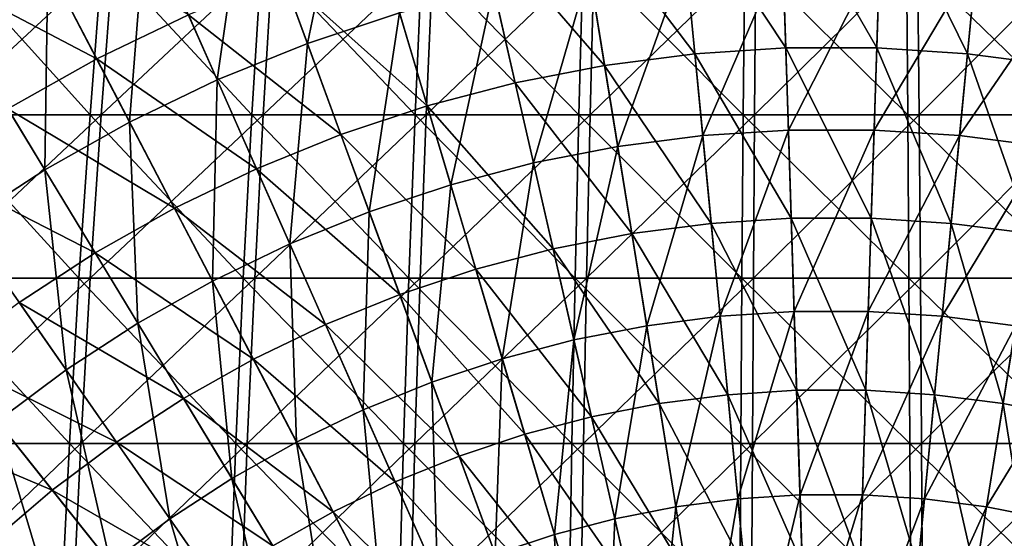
# Model space of a CAD drawing. Header units: millimetres. Extents: x -80 to 80, y -80 to 80.
# Tile 111 of 170: x -16 to 4, y 19 to 29. Entities that reach past the tile are written whole.
import ezdxf

# ---------------------------------------------------------------- set-up
doc = ezdxf.new("R2010")
doc.units = ezdxf.units.MM
doc.header["$LTSCALE"] = 13.670324
for name, color, linetype in [('1', 7, 'CONTINUOUS'), ('12', 7, 'CONTINUOUS'), ('2', 7, 'CONTINUOUS'), ('4', 7, 'CONTINUOUS')]:
    doc.layers.add(name, color=color, linetype=linetype)

msp = doc.modelspace()

# ---------------------------------------------------------------- linework, layer by layer
at = {"layer": '1', "color": 7, "linetype": 'Continuous'}
for points in [[(-14.772, 27.362, 73.71), (-14.523, 30.615, 72.469), (-18.021, 27.362, 72.983), (-14.772, 27.362, 73.71)], [(-18.021, 27.362, 72.983), (-14.523, 30.615, 72.469), (-17.718, 30.615, 71.755), (-18.021, 27.362, 72.983)], [(-11.494, 27.362, 74.292), (-11.3, 30.615, 73.041), (-14.772, 27.362, 73.71), (-11.494, 27.362, 74.292)], [(-14.772, 27.362, 73.71), (-11.3, 30.615, 73.041), (-14.523, 30.615, 72.469), (-14.772, 27.362, 73.71)], [(-8.193, 27.362, 74.728), (-8.055, 30.615, 73.47), (-11.494, 27.362, 74.292), (-8.193, 27.362, 74.728)], [(-11.494, 27.362, 74.292), (-8.055, 30.615, 73.47), (-11.3, 30.615, 73.041), (-11.494, 27.362, 74.292)], [(-4.876, 27.362, 75.017), (-4.794, 30.615, 73.755), (-8.193, 27.362, 74.728), (-4.876, 27.362, 75.017)], [(-8.193, 27.362, 74.728), (-4.794, 30.615, 73.755), (-8.055, 30.615, 73.47), (-8.193, 27.362, 74.728)], [(-1.55, 27.362, 75.159), (-1.524, 30.615, 73.895), (-4.876, 27.362, 75.017), (-1.55, 27.362, 75.159)], [(-4.876, 27.362, 75.017), (-1.524, 30.615, 73.895), (-4.794, 30.615, 73.755), (-4.876, 27.362, 75.017)], [(1.779, 27.362, 75.154), (1.749, 30.615, 73.89), (-1.55, 27.362, 75.159), (1.779, 27.362, 75.154)], [(-1.55, 27.362, 75.159), (1.749, 30.615, 73.89), (-1.524, 30.615, 73.895), (-1.55, 27.362, 75.159)], [(1.779, 27.362, 75.154), (5.019, 30.615, 73.74), (1.749, 30.615, 73.89), (1.779, 27.362, 75.154)], [(5.105, 27.362, 75.002), (5.019, 30.615, 73.74), (1.779, 27.362, 75.154), (5.105, 27.362, 75.002)], [(-14.992, 24.056, 74.81), (-14.772, 27.362, 73.71), (-18.29, 24.056, 74.073), (-14.992, 24.056, 74.81)], [(-18.29, 24.056, 74.073), (-14.772, 27.362, 73.71), (-18.021, 27.362, 72.983), (-18.29, 24.056, 74.073)], [(-11.665, 24.056, 75.4), (-11.494, 27.362, 74.292), (-14.992, 24.056, 74.81), (-11.665, 24.056, 75.4)], [(-14.992, 24.056, 74.81), (-11.494, 27.362, 74.292), (-14.772, 27.362, 73.71), (-14.992, 24.056, 74.81)], [(-8.315, 24.056, 75.843), (-8.193, 27.362, 74.728), (-11.665, 24.056, 75.4), (-8.315, 24.056, 75.843)], [(-11.665, 24.056, 75.4), (-8.193, 27.362, 74.728), (-11.494, 27.362, 74.292), (-11.665, 24.056, 75.4)], [(-4.949, 24.056, 76.137), (-4.876, 27.362, 75.017), (-8.315, 24.056, 75.843), (-4.949, 24.056, 76.137)], [(-8.315, 24.056, 75.843), (-4.876, 27.362, 75.017), (-8.193, 27.362, 74.728), (-8.315, 24.056, 75.843)], [(-1.573, 24.056, 76.281), (-1.55, 27.362, 75.159), (-4.949, 24.056, 76.137), (-1.573, 24.056, 76.281)], [(-4.949, 24.056, 76.137), (-1.55, 27.362, 75.159), (-4.876, 27.362, 75.017), (-4.949, 24.056, 76.137)], [(1.806, 24.056, 76.276), (1.779, 27.362, 75.154), (-1.573, 24.056, 76.281), (1.806, 24.056, 76.276)], [(-1.573, 24.056, 76.281), (1.779, 27.362, 75.154), (-1.55, 27.362, 75.159), (-1.573, 24.056, 76.281)], [(1.806, 24.056, 76.276), (5.105, 27.362, 75.002), (1.779, 27.362, 75.154), (1.806, 24.056, 76.276)], [(5.182, 24.056, 76.121), (5.105, 27.362, 75.002), (1.806, 24.056, 76.276), (5.182, 24.056, 76.121)], [(-15.184, 20.706, 75.768), (-14.992, 24.056, 74.81), (-18.524, 20.706, 75.021), (-15.184, 20.706, 75.768)], [(-18.524, 20.706, 75.021), (-14.992, 24.056, 74.81), (-18.29, 24.056, 74.073), (-18.524, 20.706, 75.021)], [(-11.815, 20.706, 76.366), (-11.665, 24.056, 75.4), (-15.184, 20.706, 75.768), (-11.815, 20.706, 76.366)], [(-15.184, 20.706, 75.768), (-11.665, 24.056, 75.4), (-14.992, 24.056, 74.81), (-15.184, 20.706, 75.768)], [(-8.422, 20.706, 76.814), (-8.315, 24.056, 75.843), (-11.815, 20.706, 76.366), (-8.422, 20.706, 76.814)], [(-11.815, 20.706, 76.366), (-8.315, 24.056, 75.843), (-11.665, 24.056, 75.4), (-11.815, 20.706, 76.366)], [(-5.012, 20.706, 77.111), (-4.949, 24.056, 76.137), (-8.422, 20.706, 76.814), (-5.012, 20.706, 77.111)], [(-8.422, 20.706, 76.814), (-4.949, 24.056, 76.137), (-8.315, 24.056, 75.843), (-8.422, 20.706, 76.814)], [(-1.593, 20.706, 77.258), (-1.573, 24.056, 76.281), (-5.012, 20.706, 77.111), (-1.593, 20.706, 77.258)], [(-5.012, 20.706, 77.111), (-1.573, 24.056, 76.281), (-4.949, 24.056, 76.137), (-5.012, 20.706, 77.111)], [(1.829, 20.706, 77.252), (1.806, 24.056, 76.276), (-1.593, 20.706, 77.258), (1.829, 20.706, 77.252)], [(-1.593, 20.706, 77.258), (1.806, 24.056, 76.276), (-1.573, 24.056, 76.281), (-1.593, 20.706, 77.258)], [(1.829, 20.706, 77.252), (5.182, 24.056, 76.121), (1.806, 24.056, 76.276), (1.829, 20.706, 77.252)], [(5.248, 20.706, 77.096), (5.182, 24.056, 76.121), (1.829, 20.706, 77.252), (5.248, 20.706, 77.096)], [(-15.347, 17.315, 76.581), (-15.184, 20.706, 75.768), (-18.723, 17.315, 75.826), (-15.347, 17.315, 76.581)], [(-18.723, 17.315, 75.826), (-15.184, 20.706, 75.768), (-18.524, 20.706, 75.021), (-18.723, 17.315, 75.826)], [(-11.942, 17.315, 77.185), (-11.815, 20.706, 76.366), (-15.347, 17.315, 76.581), (-11.942, 17.315, 77.185)], [(-15.347, 17.315, 76.581), (-11.815, 20.706, 76.366), (-15.184, 20.706, 75.768), (-15.347, 17.315, 76.581)], [(-8.512, 17.315, 77.638), (-8.422, 20.706, 76.814), (-11.942, 17.315, 77.185), (-8.512, 17.315, 77.638)], [(-11.942, 17.315, 77.185), (-8.422, 20.706, 76.814), (-11.815, 20.706, 76.366), (-11.942, 17.315, 77.185)], [(-5.066, 17.315, 77.939), (-5.012, 20.706, 77.111), (-8.512, 17.315, 77.638), (-5.066, 17.315, 77.939)], [(-8.512, 17.315, 77.638), (-5.012, 20.706, 77.111), (-8.422, 20.706, 76.814), (-8.512, 17.315, 77.638)], [(-1.61, 17.315, 78.087), (-1.593, 20.706, 77.258), (-5.066, 17.315, 77.939), (-1.61, 17.315, 78.087)], [(-5.066, 17.315, 77.939), (-1.593, 20.706, 77.258), (-5.012, 20.706, 77.111), (-5.066, 17.315, 77.939)], [(1.849, 17.315, 78.082), (1.829, 20.706, 77.252), (-1.61, 17.315, 78.087), (1.849, 17.315, 78.082)], [(-1.61, 17.315, 78.087), (1.829, 20.706, 77.252), (-1.593, 20.706, 77.258), (-1.61, 17.315, 78.087)], [(1.849, 17.315, 78.082), (5.248, 20.706, 77.096), (1.829, 20.706, 77.252), (1.849, 17.315, 78.082)], [(5.304, 17.315, 77.923), (5.248, 20.706, 77.096), (1.849, 17.315, 78.082), (5.304, 17.315, 77.923)]]:
    msp.add_3dface(points, dxfattribs=at)
at = {"layer": '12', "color": 42, "linetype": 'Continuous', "true_color": 0xd9ad06}
for points in [[(-11.836, 32.162, 72.496), (-9.751, 32.855, 72.496), (-10.6, 28.804, 73.797), (-11.836, 32.162, 72.496)], [(-10.6, 28.804, 73.797), (-9.751, 32.855, 72.496), (-8.733, 29.424, 73.797), (-10.6, 28.804, 73.797)], [(-13.872, 31.338, 72.496), (-11.836, 32.162, 72.496), (-12.424, 28.065, 73.797), (-13.872, 31.338, 72.496)], [(-12.424, 28.065, 73.797), (-11.836, 32.162, 72.496), (-10.6, 28.804, 73.797), (-12.424, 28.065, 73.797)], [(-15.852, 30.385, 72.496), (-13.872, 31.338, 72.496), (-14.196, 27.212, 73.797), (-15.852, 30.385, 72.496)], [(-14.196, 27.212, 73.797), (-13.872, 31.338, 72.496), (-12.424, 28.065, 73.797), (-14.196, 27.212, 73.797)], [(-4.898, 30.299, 73.797), (-2.947, 30.55, 73.797), (-4.319, 26.716, 74.951), (-4.898, 30.299, 73.797)], [(-4.319, 26.716, 74.951), (-2.947, 30.55, 73.797), (-2.599, 26.938, 74.951), (-4.319, 26.716, 74.951)], [(-2.947, 30.55, 73.797), (-0.984, 30.676, 73.797), (-2.599, 26.938, 74.951), (-2.947, 30.55, 73.797)], [(-2.599, 26.938, 74.951), (-0.984, 30.676, 73.797), (-0.867, 27.049, 74.951), (-2.599, 26.938, 74.951)], [(-0.984, 30.676, 73.797), (0.984, 30.676, 73.797), (-0.867, 27.049, 74.951), (-0.984, 30.676, 73.797)], [(-0.867, 27.049, 74.951), (0.984, 30.676, 73.797), (0.867, 27.049, 74.951), (-0.867, 27.049, 74.951)], [(0.984, 30.676, 73.797), (2.947, 30.55, 73.797), (0.867, 27.049, 74.951), (0.984, 30.676, 73.797)], [(0.867, 27.049, 74.951), (2.947, 30.55, 73.797), (2.599, 26.938, 74.951), (0.867, 27.049, 74.951)], [(2.947, 30.55, 73.797), (4.898, 30.299, 73.797), (2.599, 26.938, 74.951), (2.947, 30.55, 73.797)], [(-17.766, 29.307, 72.496), (-15.852, 30.385, 72.496), (-15.911, 26.246, 73.797), (-17.766, 29.307, 72.496)], [(-15.911, 26.246, 73.797), (-15.852, 30.385, 72.496), (-14.196, 27.212, 73.797), (-15.911, 26.246, 73.797)], [(-6.83, 29.923, 73.797), (-4.898, 30.299, 73.797), (-6.022, 26.385, 74.951), (-6.83, 29.923, 73.797)], [(-6.022, 26.385, 74.951), (-4.898, 30.299, 73.797), (-4.319, 26.716, 74.951), (-6.022, 26.385, 74.951)], [(2.599, 26.938, 74.951), (4.898, 30.299, 73.797), (4.319, 26.716, 74.951), (2.599, 26.938, 74.951)], [(-8.733, 29.424, 73.797), (-6.83, 29.923, 73.797), (-7.7, 25.945, 74.951), (-8.733, 29.424, 73.797)], [(-7.7, 25.945, 74.951), (-6.83, 29.923, 73.797), (-6.022, 26.385, 74.951), (-7.7, 25.945, 74.951)], [(-17.559, 25.173, 73.797), (-17.766, 29.307, 72.496), (-15.911, 26.246, 73.797), (-17.559, 25.173, 73.797)], [(-10.6, 28.804, 73.797), (-8.733, 29.424, 73.797), (-9.347, 25.398, 74.951), (-10.6, 28.804, 73.797)], [(-9.347, 25.398, 74.951), (-8.733, 29.424, 73.797), (-7.7, 25.945, 74.951), (-9.347, 25.398, 74.951)], [(-12.424, 28.065, 73.797), (-10.6, 28.804, 73.797), (-10.955, 24.747, 74.951), (-12.424, 28.065, 73.797)], [(-10.955, 24.747, 74.951), (-10.6, 28.804, 73.797), (-9.347, 25.398, 74.951), (-10.955, 24.747, 74.951)], [(-14.196, 27.212, 73.797), (-12.424, 28.065, 73.797), (-12.518, 23.994, 74.951), (-14.196, 27.212, 73.797)], [(-12.518, 23.994, 74.951), (-12.424, 28.065, 73.797), (-10.955, 24.747, 74.951), (-12.518, 23.994, 74.951)], [(-15.911, 26.246, 73.797), (-14.196, 27.212, 73.797), (-14.029, 23.143, 74.951), (-15.911, 26.246, 73.797)], [(-14.029, 23.143, 74.951), (-14.196, 27.212, 73.797), (-12.518, 23.994, 74.951), (-14.029, 23.143, 74.951)], [(-4.319, 26.716, 74.951), (-2.599, 26.938, 74.951), (-3.733, 23.091, 75.957), (-4.319, 26.716, 74.951)], [(-3.733, 23.091, 75.957), (-2.599, 26.938, 74.951), (-2.246, 23.283, 75.957), (-3.733, 23.091, 75.957)], [(-2.599, 26.938, 74.951), (-0.867, 27.049, 74.951), (-2.246, 23.283, 75.957), (-2.599, 26.938, 74.951)], [(-2.246, 23.283, 75.957), (-0.867, 27.049, 74.951), (-0.75, 23.379, 75.957), (-2.246, 23.283, 75.957)], [(-0.867, 27.049, 74.951), (0.867, 27.049, 74.951), (-0.75, 23.379, 75.957), (-0.867, 27.049, 74.951)], [(-0.75, 23.379, 75.957), (0.867, 27.049, 74.951), (0.75, 23.379, 75.957), (-0.75, 23.379, 75.957)], [(0.867, 27.049, 74.951), (2.599, 26.938, 74.951), (0.75, 23.379, 75.957), (0.867, 27.049, 74.951)], [(0.75, 23.379, 75.957), (2.599, 26.938, 74.951), (2.246, 23.283, 75.957), (0.75, 23.379, 75.957)], [(2.599, 26.938, 74.951), (4.319, 26.716, 74.951), (2.246, 23.283, 75.957), (2.599, 26.938, 74.951)], [(-6.022, 26.385, 74.951), (-4.319, 26.716, 74.951), (-5.205, 22.804, 75.957), (-6.022, 26.385, 74.951)], [(-5.205, 22.804, 75.957), (-4.319, 26.716, 74.951), (-3.733, 23.091, 75.957), (-5.205, 22.804, 75.957)], [(2.246, 23.283, 75.957), (4.319, 26.716, 74.951), (3.733, 23.091, 75.957), (2.246, 23.283, 75.957)], [(-7.7, 25.945, 74.951), (-6.022, 26.385, 74.951), (-6.655, 22.424, 75.957), (-7.7, 25.945, 74.951)], [(-6.655, 22.424, 75.957), (-6.022, 26.385, 74.951), (-5.205, 22.804, 75.957), (-6.655, 22.424, 75.957)], [(-17.559, 25.173, 73.797), (-15.911, 26.246, 73.797), (-15.483, 22.197, 74.951), (-17.559, 25.173, 73.797)], [(-15.483, 22.197, 74.951), (-15.911, 26.246, 73.797), (-14.029, 23.143, 74.951), (-15.483, 22.197, 74.951)], [(-9.347, 25.398, 74.951), (-7.7, 25.945, 74.951), (-8.078, 21.951, 75.957), (-9.347, 25.398, 74.951)], [(-8.078, 21.951, 75.957), (-7.7, 25.945, 74.951), (-6.655, 22.424, 75.957), (-8.078, 21.951, 75.957)], [(-10.955, 24.747, 74.951), (-9.347, 25.398, 74.951), (-9.468, 21.389, 75.957), (-10.955, 24.747, 74.951)], [(-9.468, 21.389, 75.957), (-9.347, 25.398, 74.951), (-8.078, 21.951, 75.957), (-9.468, 21.389, 75.957)], [(-16.874, 21.159, 74.951), (-17.559, 25.173, 73.797), (-15.483, 22.197, 74.951), (-16.874, 21.159, 74.951)], [(-12.518, 23.994, 74.951), (-10.955, 24.747, 74.951), (-10.819, 20.738, 75.957), (-12.518, 23.994, 74.951)], [(-10.819, 20.738, 75.957), (-10.955, 24.747, 74.951), (-9.468, 21.389, 75.957), (-10.819, 20.738, 75.957)], [(-14.029, 23.143, 74.951), (-12.518, 23.994, 74.951), (-12.126, 20.002, 75.957), (-14.029, 23.143, 74.951)], [(-12.126, 20.002, 75.957), (-12.518, 23.994, 74.951), (-10.819, 20.738, 75.957), (-12.126, 20.002, 75.957)], [(-2.246, 23.283, 75.957), (-0.75, 23.379, 75.957), (-1.89, 19.59, 76.814), (-2.246, 23.283, 75.957)], [(-1.89, 19.59, 76.814), (-0.75, 23.379, 75.957), (-0.631, 19.67, 76.814), (-1.89, 19.59, 76.814)], [(-0.75, 23.379, 75.957), (0.75, 23.379, 75.957), (-0.631, 19.67, 76.814), (-0.75, 23.379, 75.957)], [(-0.631, 19.67, 76.814), (0.75, 23.379, 75.957), (0.631, 19.67, 76.814), (-0.631, 19.67, 76.814)], [(0.75, 23.379, 75.957), (2.246, 23.283, 75.957), (0.631, 19.67, 76.814), (0.75, 23.379, 75.957)], [(-15.483, 22.197, 74.951), (-14.029, 23.143, 74.951), (-13.382, 19.184, 75.957), (-15.483, 22.197, 74.951)], [(-13.382, 19.184, 75.957), (-14.029, 23.143, 74.951), (-12.126, 20.002, 75.957), (-13.382, 19.184, 75.957)], [(-3.733, 23.091, 75.957), (-2.246, 23.283, 75.957), (-3.141, 19.428, 76.814), (-3.733, 23.091, 75.957)], [(-3.141, 19.428, 76.814), (-2.246, 23.283, 75.957), (-1.89, 19.59, 76.814), (-3.141, 19.428, 76.814)], [(0.631, 19.67, 76.814), (2.246, 23.283, 75.957), (1.89, 19.59, 76.814), (0.631, 19.67, 76.814)], [(2.246, 23.283, 75.957), (3.733, 23.091, 75.957), (1.89, 19.59, 76.814), (2.246, 23.283, 75.957)], [(-5.205, 22.804, 75.957), (-3.733, 23.091, 75.957), (-4.379, 19.187, 76.814), (-5.205, 22.804, 75.957)], [(-4.379, 19.187, 76.814), (-3.733, 23.091, 75.957), (-3.141, 19.428, 76.814), (-4.379, 19.187, 76.814)], [(1.89, 19.59, 76.814), (3.733, 23.091, 75.957), (3.141, 19.428, 76.814), (1.89, 19.59, 76.814)], [(3.733, 23.091, 75.957), (5.205, 22.804, 75.957), (3.141, 19.428, 76.814), (3.733, 23.091, 75.957)], [(-6.655, 22.424, 75.957), (-5.205, 22.804, 75.957), (-5.6, 18.867, 76.814), (-6.655, 22.424, 75.957)], [(-5.6, 18.867, 76.814), (-5.205, 22.804, 75.957), (-4.379, 19.187, 76.814), (-5.6, 18.867, 76.814)], [(3.141, 19.428, 76.814), (5.205, 22.804, 75.957), (4.379, 19.187, 76.814), (3.141, 19.428, 76.814)], [(-8.078, 21.951, 75.957), (-6.655, 22.424, 75.957), (-6.797, 18.47, 76.814), (-8.078, 21.951, 75.957)], [(-6.797, 18.47, 76.814), (-6.655, 22.424, 75.957), (-5.6, 18.867, 76.814), (-6.797, 18.47, 76.814)], [(-16.874, 21.159, 74.951), (-15.483, 22.197, 74.951), (-14.584, 18.288, 75.957), (-16.874, 21.159, 74.951)], [(-14.584, 18.288, 75.957), (-15.483, 22.197, 74.951), (-13.382, 19.184, 75.957), (-14.584, 18.288, 75.957)], [(-9.468, 21.389, 75.957), (-8.078, 21.951, 75.957), (-7.966, 17.996, 76.814), (-9.468, 21.389, 75.957)], [(-7.966, 17.996, 76.814), (-8.078, 21.951, 75.957), (-6.797, 18.47, 76.814), (-7.966, 17.996, 76.814)], [(-10.819, 20.738, 75.957), (-9.468, 21.389, 75.957), (-9.103, 17.449, 76.814), (-10.819, 20.738, 75.957)], [(-9.103, 17.449, 76.814), (-9.468, 21.389, 75.957), (-7.966, 17.996, 76.814), (-9.103, 17.449, 76.814)], [(-18.195, 20.034, 74.951), (-16.874, 21.159, 74.951), (-15.726, 17.316, 75.957), (-18.195, 20.034, 74.951)], [(-15.726, 17.316, 75.957), (-16.874, 21.159, 74.951), (-14.584, 18.288, 75.957), (-15.726, 17.316, 75.957)], [(-12.126, 20.002, 75.957), (-10.819, 20.738, 75.957), (-10.202, 16.83, 76.814), (-12.126, 20.002, 75.957)], [(-10.202, 16.83, 76.814), (-10.819, 20.738, 75.957), (-9.103, 17.449, 76.814), (-10.202, 16.83, 76.814)], [(-16.803, 16.273, 75.957), (-18.195, 20.034, 74.951), (-15.726, 17.316, 75.957), (-16.803, 16.273, 75.957)], [(-13.382, 19.184, 75.957), (-12.126, 20.002, 75.957), (-11.26, 16.141, 76.814), (-13.382, 19.184, 75.957)], [(-11.26, 16.141, 76.814), (-12.126, 20.002, 75.957), (-10.202, 16.83, 76.814), (-11.26, 16.141, 76.814)], [(-3.141, 19.428, 76.814), (-1.89, 19.59, 76.814), (-2.544, 15.734, 77.52), (-3.141, 19.428, 76.814)], [(-2.544, 15.734, 77.52), (-1.89, 19.59, 76.814), (-1.53, 15.865, 77.52), (-2.544, 15.734, 77.52)], [(-1.89, 19.59, 76.814), (-0.631, 19.67, 76.814), (-1.53, 15.865, 77.52), (-1.89, 19.59, 76.814)], [(-1.53, 15.865, 77.52), (-0.631, 19.67, 76.814), (-0.511, 15.93, 77.52), (-1.53, 15.865, 77.52)], [(-0.631, 19.67, 76.814), (0.631, 19.67, 76.814), (-0.511, 15.93, 77.52), (-0.631, 19.67, 76.814)], [(-0.511, 15.93, 77.52), (0.631, 19.67, 76.814), (0.511, 15.93, 77.52), (-0.511, 15.93, 77.52)], [(0.631, 19.67, 76.814), (1.89, 19.59, 76.814), (0.511, 15.93, 77.52), (0.631, 19.67, 76.814)], [(0.511, 15.93, 77.52), (1.89, 19.59, 76.814), (1.53, 15.865, 77.52), (0.511, 15.93, 77.52)], [(1.89, 19.59, 76.814), (3.141, 19.428, 76.814), (1.53, 15.865, 77.52), (1.89, 19.59, 76.814)], [(-4.379, 19.187, 76.814), (-3.141, 19.428, 76.814), (-3.547, 15.539, 77.52), (-4.379, 19.187, 76.814)], [(-3.547, 15.539, 77.52), (-3.141, 19.428, 76.814), (-2.544, 15.734, 77.52), (-3.547, 15.539, 77.52)], [(1.53, 15.865, 77.52), (3.141, 19.428, 76.814), (2.544, 15.734, 77.52), (1.53, 15.865, 77.52)], [(3.141, 19.428, 76.814), (4.379, 19.187, 76.814), (2.544, 15.734, 77.52), (3.141, 19.428, 76.814)], [(-14.584, 18.288, 75.957), (-13.382, 19.184, 75.957), (-12.271, 15.387, 76.814), (-14.584, 18.288, 75.957)], [(-12.271, 15.387, 76.814), (-13.382, 19.184, 75.957), (-11.26, 16.141, 76.814), (-12.271, 15.387, 76.814)], [(-5.6, 18.867, 76.814), (-4.379, 19.187, 76.814), (-4.535, 15.28, 77.52), (-5.6, 18.867, 76.814)], [(-4.535, 15.28, 77.52), (-4.379, 19.187, 76.814), (-3.547, 15.539, 77.52), (-4.535, 15.28, 77.52)], [(2.544, 15.734, 77.52), (4.379, 19.187, 76.814), (3.547, 15.539, 77.52), (2.544, 15.734, 77.52)], [(-6.797, 18.47, 76.814), (-5.6, 18.867, 76.814), (-5.505, 14.958, 77.52), (-6.797, 18.47, 76.814)], [(-5.505, 14.958, 77.52), (-5.6, 18.867, 76.814), (-4.535, 15.28, 77.52), (-5.505, 14.958, 77.52)]]:
    msp.add_3dface(points, dxfattribs=at)
at = {"layer": '2', "color": 7, "linetype": 'Continuous'}
for points in [[(-17.937, 30.615, -71.701), (-14.997, 27.362, -73.664), (-18.244, 27.362, -72.928), (-17.937, 30.615, -71.701)], [(-14.745, 30.615, -72.425), (-14.997, 27.362, -73.664), (-17.937, 30.615, -71.701), (-14.745, 30.615, -72.425)], [(-14.745, 30.615, -72.425), (-11.721, 27.362, -74.256), (-14.997, 27.362, -73.664), (-14.745, 30.615, -72.425)], [(-11.523, 30.615, -73.007), (-11.721, 27.362, -74.256), (-14.745, 30.615, -72.425), (-11.523, 30.615, -73.007)], [(-11.523, 30.615, -73.007), (-8.421, 27.362, -74.702), (-11.721, 27.362, -74.256), (-11.523, 30.615, -73.007)], [(-8.28, 30.615, -73.445), (-8.421, 27.362, -74.702), (-11.523, 30.615, -73.007), (-8.28, 30.615, -73.445)], [(-8.28, 30.615, -73.445), (-5.105, 27.362, -75.002), (-8.421, 27.362, -74.702), (-8.28, 30.615, -73.445)], [(-5.019, 30.615, -73.74), (-5.105, 27.362, -75.002), (-8.28, 30.615, -73.445), (-5.019, 30.615, -73.74)], [(-5.019, 30.615, -73.74), (-1.779, 27.362, -75.154), (-5.105, 27.362, -75.002), (-5.019, 30.615, -73.74)], [(-1.749, 30.615, -73.89), (-1.779, 27.362, -75.154), (-5.019, 30.615, -73.74), (-1.749, 30.615, -73.89)], [(-1.749, 30.615, -73.89), (1.55, 27.362, -75.159), (-1.779, 27.362, -75.154), (-1.749, 30.615, -73.89)], [(1.524, 30.615, -73.895), (1.55, 27.362, -75.159), (-1.749, 30.615, -73.89), (1.524, 30.615, -73.895)], [(4.794, 30.615, -73.755), (4.876, 27.362, -75.017), (1.524, 30.615, -73.895), (4.794, 30.615, -73.755)], [(1.524, 30.615, -73.895), (4.876, 27.362, -75.017), (1.55, 27.362, -75.159), (1.524, 30.615, -73.895)], [(-18.244, 27.362, -72.928), (-15.221, 24.056, -74.764), (-18.516, 24.056, -74.016), (-18.244, 27.362, -72.928)], [(-14.997, 27.362, -73.664), (-15.221, 24.056, -74.764), (-18.244, 27.362, -72.928), (-14.997, 27.362, -73.664)], [(-14.997, 27.362, -73.664), (-11.896, 24.056, -75.364), (-15.221, 24.056, -74.764), (-14.997, 27.362, -73.664)], [(-11.721, 27.362, -74.256), (-11.896, 24.056, -75.364), (-14.997, 27.362, -73.664), (-11.721, 27.362, -74.256)], [(-11.721, 27.362, -74.256), (-8.547, 24.056, -75.817), (-11.896, 24.056, -75.364), (-11.721, 27.362, -74.256)], [(-8.421, 27.362, -74.702), (-8.547, 24.056, -75.817), (-11.721, 27.362, -74.256), (-8.421, 27.362, -74.702)], [(-8.421, 27.362, -74.702), (-5.182, 24.056, -76.121), (-8.547, 24.056, -75.817), (-8.421, 27.362, -74.702)], [(-5.105, 27.362, -75.002), (-5.182, 24.056, -76.121), (-8.421, 27.362, -74.702), (-5.105, 27.362, -75.002)], [(-5.105, 27.362, -75.002), (-1.806, 24.056, -76.276), (-5.182, 24.056, -76.121), (-5.105, 27.362, -75.002)], [(-1.779, 27.362, -75.154), (-1.806, 24.056, -76.276), (-5.105, 27.362, -75.002), (-1.779, 27.362, -75.154)], [(-1.779, 27.362, -75.154), (1.573, 24.056, -76.281), (-1.806, 24.056, -76.276), (-1.779, 27.362, -75.154)], [(1.55, 27.362, -75.159), (1.573, 24.056, -76.281), (-1.779, 27.362, -75.154), (1.55, 27.362, -75.159)], [(4.876, 27.362, -75.017), (4.949, 24.056, -76.137), (1.55, 27.362, -75.159), (4.876, 27.362, -75.017)], [(1.55, 27.362, -75.159), (4.949, 24.056, -76.137), (1.573, 24.056, -76.281), (1.55, 27.362, -75.159)], [(-18.516, 24.056, -74.016), (-15.416, 20.706, -75.721), (-18.753, 20.706, -74.964), (-18.516, 24.056, -74.016)], [(-15.221, 24.056, -74.764), (-15.416, 20.706, -75.721), (-18.516, 24.056, -74.016), (-15.221, 24.056, -74.764)], [(-15.221, 24.056, -74.764), (-12.048, 20.706, -76.329), (-15.416, 20.706, -75.721), (-15.221, 24.056, -74.764)], [(-11.896, 24.056, -75.364), (-12.048, 20.706, -76.329), (-15.221, 24.056, -74.764), (-11.896, 24.056, -75.364)], [(-11.896, 24.056, -75.364), (-8.656, 20.706, -76.788), (-12.048, 20.706, -76.329), (-11.896, 24.056, -75.364)], [(-8.547, 24.056, -75.817), (-8.656, 20.706, -76.788), (-11.896, 24.056, -75.364), (-8.547, 24.056, -75.817)], [(-8.547, 24.056, -75.817), (-5.248, 20.706, -77.096), (-8.656, 20.706, -76.788), (-8.547, 24.056, -75.817)], [(-5.182, 24.056, -76.121), (-5.248, 20.706, -77.096), (-8.547, 24.056, -75.817), (-5.182, 24.056, -76.121)], [(-5.182, 24.056, -76.121), (-1.829, 20.706, -77.252), (-5.248, 20.706, -77.096), (-5.182, 24.056, -76.121)], [(-1.806, 24.056, -76.276), (-1.829, 20.706, -77.252), (-5.182, 24.056, -76.121), (-1.806, 24.056, -76.276)], [(-1.806, 24.056, -76.276), (1.593, 20.706, -77.258), (-1.829, 20.706, -77.252), (-1.806, 24.056, -76.276)], [(1.573, 24.056, -76.281), (1.593, 20.706, -77.258), (-1.806, 24.056, -76.276), (1.573, 24.056, -76.281)], [(4.949, 24.056, -76.137), (5.012, 20.706, -77.111), (1.573, 24.056, -76.281), (4.949, 24.056, -76.137)], [(1.573, 24.056, -76.281), (5.012, 20.706, -77.111), (1.593, 20.706, -77.258), (1.573, 24.056, -76.281)], [(-18.753, 20.706, -74.964), (-15.581, 17.315, -76.534), (-18.955, 17.315, -75.769), (-18.753, 20.706, -74.964)], [(-15.416, 20.706, -75.721), (-15.581, 17.315, -76.534), (-18.753, 20.706, -74.964), (-15.416, 20.706, -75.721)], [(-15.416, 20.706, -75.721), (-12.177, 17.315, -77.149), (-15.581, 17.315, -76.534), (-15.416, 20.706, -75.721)], [(-12.048, 20.706, -76.329), (-12.177, 17.315, -77.149), (-15.416, 20.706, -75.721), (-12.048, 20.706, -76.329)], [(-12.048, 20.706, -76.329), (-8.749, 17.315, -77.612), (-12.177, 17.315, -77.149), (-12.048, 20.706, -76.329)], [(-8.656, 20.706, -76.788), (-8.749, 17.315, -77.612), (-12.048, 20.706, -76.329), (-8.656, 20.706, -76.788)], [(-8.656, 20.706, -76.788), (-5.304, 17.315, -77.923), (-8.749, 17.315, -77.612), (-8.656, 20.706, -76.788)], [(-5.248, 20.706, -77.096), (-5.304, 17.315, -77.923), (-8.656, 20.706, -76.788), (-5.248, 20.706, -77.096)], [(-5.248, 20.706, -77.096), (-1.849, 17.315, -78.082), (-5.304, 17.315, -77.923), (-5.248, 20.706, -77.096)], [(-1.829, 20.706, -77.252), (-1.849, 17.315, -78.082), (-5.248, 20.706, -77.096), (-1.829, 20.706, -77.252)], [(-1.829, 20.706, -77.252), (1.61, 17.315, -78.087), (-1.849, 17.315, -78.082), (-1.829, 20.706, -77.252)], [(1.593, 20.706, -77.258), (1.61, 17.315, -78.087), (-1.829, 20.706, -77.252), (1.593, 20.706, -77.258)], [(5.012, 20.706, -77.111), (5.066, 17.315, -77.939), (1.593, 20.706, -77.258), (5.012, 20.706, -77.111)], [(1.593, 20.706, -77.258), (5.066, 17.315, -77.939), (1.61, 17.315, -78.087), (1.593, 20.706, -77.258)]]:
    msp.add_3dface(points, dxfattribs=at)
at = {"layer": '4', "color": 42, "linetype": 'Continuous', "true_color": 0xd9ad06}
for points in [[(-3.086, 31.985, 74.302), (-0.921, 28.712, 75.438), (-1.03, 32.117, 74.302), (-3.086, 31.985, 74.302)], [(-0.921, 28.712, 75.438), (0.921, 28.712, 75.438), (-1.03, 32.117, 74.302), (-0.921, 28.712, 75.438)], [(-1.03, 32.117, 74.302), (0.921, 28.712, 75.438), (1.03, 32.117, 74.302), (-1.03, 32.117, 74.302)], [(0.921, 28.712, 75.438), (2.758, 28.594, 75.438), (1.03, 32.117, 74.302), (0.921, 28.712, 75.438)], [(1.03, 32.117, 74.302), (2.758, 28.594, 75.438), (3.086, 31.985, 74.302), (1.03, 32.117, 74.302)], [(-5.129, 31.722, 74.302), (-2.758, 28.594, 75.438), (-3.086, 31.985, 74.302), (-5.129, 31.722, 74.302)], [(-2.758, 28.594, 75.438), (-0.921, 28.712, 75.438), (-3.086, 31.985, 74.302), (-2.758, 28.594, 75.438)], [(2.758, 28.594, 75.438), (4.585, 28.358, 75.438), (3.086, 31.985, 74.302), (2.758, 28.594, 75.438)], [(3.086, 31.985, 74.302), (4.585, 28.358, 75.438), (5.129, 31.722, 74.302), (3.086, 31.985, 74.302)], [(-7.15, 31.328, 74.302), (-4.585, 28.358, 75.438), (-5.129, 31.722, 74.302), (-7.15, 31.328, 74.302)], [(-4.585, 28.358, 75.438), (-2.758, 28.594, 75.438), (-5.129, 31.722, 74.302), (-4.585, 28.358, 75.438)], [(-18.4, 30.353, 73.037), (-14.863, 28.49, 74.302), (-16.418, 31.47, 73.037), (-18.4, 30.353, 73.037)], [(-14.863, 28.49, 74.302), (-13.007, 29.383, 74.302), (-16.418, 31.47, 73.037), (-14.863, 28.49, 74.302)], [(-9.143, 30.805, 74.302), (-6.392, 28.006, 75.438), (-7.15, 31.328, 74.302), (-9.143, 30.805, 74.302)], [(-6.392, 28.006, 75.438), (-4.585, 28.358, 75.438), (-7.15, 31.328, 74.302), (-6.392, 28.006, 75.438)], [(-11.098, 30.156, 74.302), (-8.174, 27.539, 75.438), (-9.143, 30.805, 74.302), (-11.098, 30.156, 74.302)], [(-8.174, 27.539, 75.438), (-6.392, 28.006, 75.438), (-9.143, 30.805, 74.302), (-8.174, 27.539, 75.438)], [(-16.658, 27.479, 74.302), (-14.863, 28.49, 74.302), (-18.4, 30.353, 73.037), (-16.658, 27.479, 74.302)], [(-13.007, 29.383, 74.302), (-9.921, 26.959, 75.438), (-11.098, 30.156, 74.302), (-13.007, 29.383, 74.302)], [(-9.921, 26.959, 75.438), (-8.174, 27.539, 75.438), (-11.098, 30.156, 74.302), (-9.921, 26.959, 75.438)], [(-14.863, 28.49, 74.302), (-11.628, 26.268, 75.438), (-13.007, 29.383, 74.302), (-14.863, 28.49, 74.302)], [(-11.628, 26.268, 75.438), (-9.921, 26.959, 75.438), (-13.007, 29.383, 74.302), (-11.628, 26.268, 75.438)], [(-2.758, 28.594, 75.438), (-0.81, 25.266, 76.445), (-0.921, 28.712, 75.438), (-2.758, 28.594, 75.438)], [(-0.81, 25.266, 76.445), (0.81, 25.266, 76.445), (-0.921, 28.712, 75.438), (-0.81, 25.266, 76.445)], [(-0.921, 28.712, 75.438), (0.81, 25.266, 76.445), (0.921, 28.712, 75.438), (-0.921, 28.712, 75.438)], [(0.81, 25.266, 76.445), (2.427, 25.162, 76.445), (0.921, 28.712, 75.438), (0.81, 25.266, 76.445)], [(0.921, 28.712, 75.438), (2.427, 25.162, 76.445), (2.758, 28.594, 75.438), (0.921, 28.712, 75.438)], [(-4.585, 28.358, 75.438), (-2.427, 25.162, 76.445), (-2.758, 28.594, 75.438), (-4.585, 28.358, 75.438)], [(-2.427, 25.162, 76.445), (-0.81, 25.266, 76.445), (-2.758, 28.594, 75.438), (-2.427, 25.162, 76.445)], [(2.427, 25.162, 76.445), (4.035, 24.955, 76.445), (2.758, 28.594, 75.438), (2.427, 25.162, 76.445)], [(2.758, 28.594, 75.438), (4.035, 24.955, 76.445), (4.585, 28.358, 75.438), (2.758, 28.594, 75.438)], [(-16.658, 27.479, 74.302), (-13.287, 25.469, 75.438), (-14.863, 28.49, 74.302), (-16.658, 27.479, 74.302)], [(-13.287, 25.469, 75.438), (-11.628, 26.268, 75.438), (-14.863, 28.49, 74.302), (-13.287, 25.469, 75.438)], [(-6.392, 28.006, 75.438), (-4.035, 24.955, 76.445), (-4.585, 28.358, 75.438), (-6.392, 28.006, 75.438)], [(-4.035, 24.955, 76.445), (-2.427, 25.162, 76.445), (-4.585, 28.358, 75.438), (-4.035, 24.955, 76.445)], [(-8.174, 27.539, 75.438), (-5.625, 24.645, 76.445), (-6.392, 28.006, 75.438), (-8.174, 27.539, 75.438)], [(-5.625, 24.645, 76.445), (-4.035, 24.955, 76.445), (-6.392, 28.006, 75.438), (-5.625, 24.645, 76.445)], [(-9.921, 26.959, 75.438), (-7.193, 24.234, 76.445), (-8.174, 27.539, 75.438), (-9.921, 26.959, 75.438)], [(-7.193, 24.234, 76.445), (-5.625, 24.645, 76.445), (-8.174, 27.539, 75.438), (-7.193, 24.234, 76.445)], [(-18.384, 26.355, 74.302), (-14.892, 24.565, 75.438), (-16.658, 27.479, 74.302), (-18.384, 26.355, 74.302)], [(-14.892, 24.565, 75.438), (-13.287, 25.469, 75.438), (-16.658, 27.479, 74.302), (-14.892, 24.565, 75.438)], [(-11.628, 26.268, 75.438), (-8.731, 23.724, 76.445), (-9.921, 26.959, 75.438), (-11.628, 26.268, 75.438)], [(-8.731, 23.724, 76.445), (-7.193, 24.234, 76.445), (-9.921, 26.959, 75.438), (-8.731, 23.724, 76.445)], [(-16.435, 23.561, 75.438), (-14.892, 24.565, 75.438), (-18.384, 26.355, 74.302), (-16.435, 23.561, 75.438)], [(-13.287, 25.469, 75.438), (-10.233, 23.115, 76.445), (-11.628, 26.268, 75.438), (-13.287, 25.469, 75.438)], [(-10.233, 23.115, 76.445), (-8.731, 23.724, 76.445), (-11.628, 26.268, 75.438), (-10.233, 23.115, 76.445)], [(-14.892, 24.565, 75.438), (-11.693, 22.412, 76.445), (-13.287, 25.469, 75.438), (-14.892, 24.565, 75.438)], [(-11.693, 22.412, 76.445), (-10.233, 23.115, 76.445), (-13.287, 25.469, 75.438), (-11.693, 22.412, 76.445)], [(-4.035, 24.955, 76.445), (-2.093, 21.695, 77.321), (-2.427, 25.162, 76.445), (-4.035, 24.955, 76.445)], [(-2.427, 25.162, 76.445), (-0.699, 21.785, 77.321), (-0.81, 25.266, 76.445), (-2.427, 25.162, 76.445)], [(-2.093, 21.695, 77.321), (-0.699, 21.785, 77.321), (-2.427, 25.162, 76.445), (-2.093, 21.695, 77.321)], [(-0.699, 21.785, 77.321), (0.699, 21.785, 77.321), (-0.81, 25.266, 76.445), (-0.699, 21.785, 77.321)], [(-0.81, 25.266, 76.445), (0.699, 21.785, 77.321), (0.81, 25.266, 76.445), (-0.81, 25.266, 76.445)], [(0.699, 21.785, 77.321), (2.093, 21.695, 77.321), (0.81, 25.266, 76.445), (0.699, 21.785, 77.321)], [(0.81, 25.266, 76.445), (2.093, 21.695, 77.321), (2.427, 25.162, 76.445), (0.81, 25.266, 76.445)], [(2.093, 21.695, 77.321), (3.479, 21.517, 77.321), (2.427, 25.162, 76.445), (2.093, 21.695, 77.321)], [(2.427, 25.162, 76.445), (3.479, 21.517, 77.321), (4.035, 24.955, 76.445), (2.427, 25.162, 76.445)], [(-5.625, 24.645, 76.445), (-3.479, 21.517, 77.321), (-4.035, 24.955, 76.445), (-5.625, 24.645, 76.445)], [(-3.479, 21.517, 77.321), (-2.093, 21.695, 77.321), (-4.035, 24.955, 76.445), (-3.479, 21.517, 77.321)], [(3.479, 21.517, 77.321), (4.85, 21.249, 77.321), (4.035, 24.955, 76.445), (3.479, 21.517, 77.321)], [(-16.435, 23.561, 75.438), (-13.104, 21.617, 76.445), (-14.892, 24.565, 75.438), (-16.435, 23.561, 75.438)], [(-13.104, 21.617, 76.445), (-11.693, 22.412, 76.445), (-14.892, 24.565, 75.438), (-13.104, 21.617, 76.445)], [(-7.193, 24.234, 76.445), (-4.85, 21.249, 77.321), (-5.625, 24.645, 76.445), (-7.193, 24.234, 76.445)], [(-4.85, 21.249, 77.321), (-3.479, 21.517, 77.321), (-5.625, 24.645, 76.445), (-4.85, 21.249, 77.321)], [(-8.731, 23.724, 76.445), (-6.202, 20.895, 77.321), (-7.193, 24.234, 76.445), (-8.731, 23.724, 76.445)], [(-6.202, 20.895, 77.321), (-4.85, 21.249, 77.321), (-7.193, 24.234, 76.445), (-6.202, 20.895, 77.321)], [(-10.233, 23.115, 76.445), (-7.528, 20.455, 77.321), (-8.731, 23.724, 76.445), (-10.233, 23.115, 76.445)], [(-7.528, 20.455, 77.321), (-6.202, 20.895, 77.321), (-8.731, 23.724, 76.445), (-7.528, 20.455, 77.321)], [(-17.911, 22.459, 75.438), (-14.463, 20.733, 76.445), (-16.435, 23.561, 75.438), (-17.911, 22.459, 75.438)], [(-14.463, 20.733, 76.445), (-13.104, 21.617, 76.445), (-16.435, 23.561, 75.438), (-14.463, 20.733, 76.445)], [(-11.693, 22.412, 76.445), (-8.823, 19.93, 77.321), (-10.233, 23.115, 76.445), (-11.693, 22.412, 76.445)], [(-8.823, 19.93, 77.321), (-7.528, 20.455, 77.321), (-10.233, 23.115, 76.445), (-8.823, 19.93, 77.321)], [(-19.313, 21.266, 75.438), (-15.761, 19.764, 76.445), (-17.911, 22.459, 75.438), (-19.313, 21.266, 75.438)], [(-15.761, 19.764, 76.445), (-14.463, 20.733, 76.445), (-17.911, 22.459, 75.438), (-15.761, 19.764, 76.445)], [(-13.104, 21.617, 76.445), (-10.081, 19.324, 77.321), (-11.693, 22.412, 76.445), (-13.104, 21.617, 76.445)], [(-10.081, 19.324, 77.321), (-8.823, 19.93, 77.321), (-11.693, 22.412, 76.445), (-10.081, 19.324, 77.321)], [(-2.093, 21.695, 77.321), (-0.586, 18.273, 78.064), (-0.699, 21.785, 77.321), (-2.093, 21.695, 77.321)], [(-0.586, 18.273, 78.064), (0.586, 18.273, 78.064), (-0.699, 21.785, 77.321), (-0.586, 18.273, 78.064)], [(-0.699, 21.785, 77.321), (0.586, 18.273, 78.064), (0.699, 21.785, 77.321), (-0.699, 21.785, 77.321)], [(0.586, 18.273, 78.064), (1.756, 18.198, 78.064), (0.699, 21.785, 77.321), (0.586, 18.273, 78.064)], [(0.699, 21.785, 77.321), (1.756, 18.198, 78.064), (2.093, 21.695, 77.321), (0.699, 21.785, 77.321)], [(-14.463, 20.733, 76.445), (-11.299, 18.639, 77.321), (-13.104, 21.617, 76.445), (-14.463, 20.733, 76.445)], [(-11.299, 18.639, 77.321), (-10.081, 19.324, 77.321), (-13.104, 21.617, 76.445), (-11.299, 18.639, 77.321)], [(-3.479, 21.517, 77.321), (-1.756, 18.198, 78.064), (-2.093, 21.695, 77.321), (-3.479, 21.517, 77.321)], [(-1.756, 18.198, 78.064), (-0.586, 18.273, 78.064), (-2.093, 21.695, 77.321), (-1.756, 18.198, 78.064)], [(1.756, 18.198, 78.064), (2.918, 18.048, 78.064), (2.093, 21.695, 77.321), (1.756, 18.198, 78.064)], [(2.093, 21.695, 77.321), (2.918, 18.048, 78.064), (3.479, 21.517, 77.321), (2.093, 21.695, 77.321)], [(-4.85, 21.249, 77.321), (-2.918, 18.048, 78.064), (-3.479, 21.517, 77.321), (-4.85, 21.249, 77.321)], [(-2.918, 18.048, 78.064), (-1.756, 18.198, 78.064), (-3.479, 21.517, 77.321), (-2.918, 18.048, 78.064)], [(2.918, 18.048, 78.064), (4.068, 17.824, 78.064), (3.479, 21.517, 77.321), (2.918, 18.048, 78.064)], [(3.479, 21.517, 77.321), (4.068, 17.824, 78.064), (4.85, 21.249, 77.321), (3.479, 21.517, 77.321)], [(-16.995, 18.714, 76.445), (-15.761, 19.764, 76.445), (-19.313, 21.266, 75.438), (-16.995, 18.714, 76.445)], [(-6.202, 20.895, 77.321), (-4.068, 17.824, 78.064), (-4.85, 21.249, 77.321), (-6.202, 20.895, 77.321)], [(-4.068, 17.824, 78.064), (-2.918, 18.048, 78.064), (-4.85, 21.249, 77.321), (-4.068, 17.824, 78.064)], [(-15.761, 19.764, 76.445), (-12.47, 17.876, 77.321), (-14.463, 20.733, 76.445), (-15.761, 19.764, 76.445)], [(-12.47, 17.876, 77.321), (-11.299, 18.639, 77.321), (-14.463, 20.733, 76.445), (-12.47, 17.876, 77.321)], [(-7.528, 20.455, 77.321), (-5.202, 17.527, 78.064), (-6.202, 20.895, 77.321), (-7.528, 20.455, 77.321)], [(-5.202, 17.527, 78.064), (-4.068, 17.824, 78.064), (-6.202, 20.895, 77.321), (-5.202, 17.527, 78.064)], [(-8.823, 19.93, 77.321), (-6.314, 17.157, 78.064), (-7.528, 20.455, 77.321), (-8.823, 19.93, 77.321)], [(-6.314, 17.157, 78.064), (-5.202, 17.527, 78.064), (-7.528, 20.455, 77.321), (-6.314, 17.157, 78.064)], [(-10.081, 19.324, 77.321), (-7.4, 16.718, 78.064), (-8.823, 19.93, 77.321), (-10.081, 19.324, 77.321)], [(-7.4, 16.718, 78.064), (-6.314, 17.157, 78.064), (-8.823, 19.93, 77.321), (-7.4, 16.718, 78.064)], [(-16.995, 18.714, 76.445), (-13.59, 17.041, 77.321), (-15.761, 19.764, 76.445), (-16.995, 18.714, 76.445)], [(-13.59, 17.041, 77.321), (-12.47, 17.876, 77.321), (-15.761, 19.764, 76.445), (-13.59, 17.041, 77.321)], [(-11.299, 18.639, 77.321), (-8.456, 16.209, 78.064), (-10.081, 19.324, 77.321), (-11.299, 18.639, 77.321)], [(-8.456, 16.209, 78.064), (-7.4, 16.718, 78.064), (-10.081, 19.324, 77.321), (-8.456, 16.209, 78.064)]]:
    msp.add_3dface(points, dxfattribs=at)

doc.saveas('drawing.dxf')
